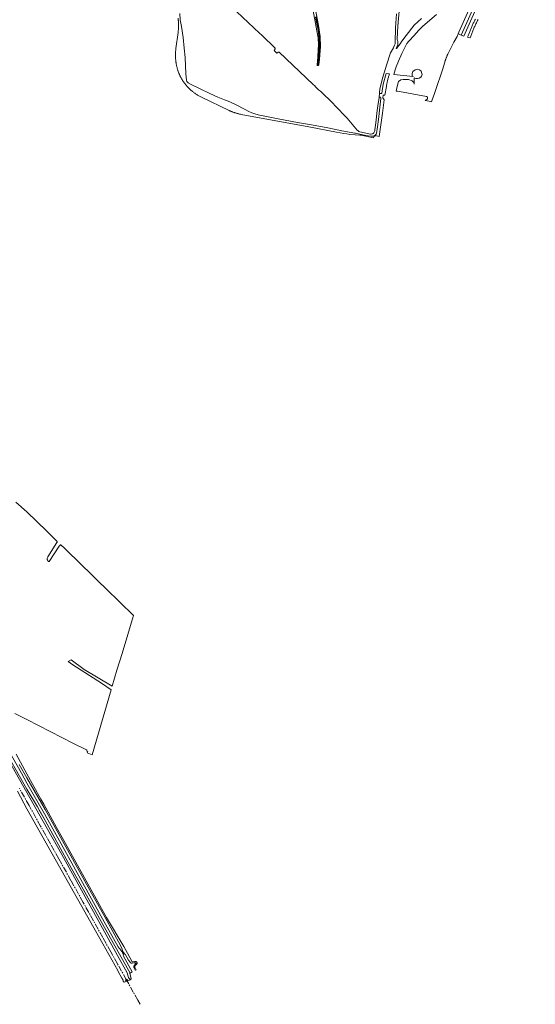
# Model space of a CAD drawing. Extents: x 154222 to 160093, y 456746 to 462495.
# Tile 18 of 254: x 156491 to 157143, y 459474 to 460720. Entities that reach past the tile are written whole.
import ezdxf

# ---------------------------------------------------------------- set-up
doc = ezdxf.new("R2010")
doc.units = 0
doc.header["$LTSCALE"] = 0.75
doc.linetypes.add('AM-AS', pattern=[16, 10, -2, 2, -2])
for name, color, linetype, lineweight in [('B-XX-AM-AS_SPOOR-G', 252, 'AM-AS', 18), ('B-XX-GR-GRAS-GV', 252, 'CONTINUOUS', 13), ('B-XX-OG-TERREIN_CULTUURSCHEIDING-GV', 252, 'CONTINUOUS', 18), ('B-XX-OG-WATER_SLOOT-GV', 252, 'CONTINUOUS', 18), ('B-XX-VH-VERHARDING_ASFALT-GV', 252, 'CONTINUOUS', 18), ('B-XX-VH-VERHARDING_HALFVERHARDING-GV', 252, 'CONTINUOUS', 18)]:
    doc.layers.add(name, color=color, linetype=linetype, lineweight=lineweight)

msp = doc.modelspace()

# ---------------------------------------------------------------- linework, layer by layer
at = {"layer": 'B-XX-AM-AS_SPOOR-G'}
msp.add_lwpolyline([(156643.196, 459474.478), (156640.264, 459479.721), (156634.605, 459489.783), (156625.666, 459505.821), (156614.507, 459525.763), (156605.986, 459541.047), (156595.849, 459559.197), (156584.193, 459580.089), (156571.197, 459603.404), (156555.764, 459631.011), (156540.281, 459658.71), (156529.69, 459677.68), (156517.249, 459700.046), (156502.708, 459725.935), (156490.408, 459747.991)], dxfattribs=at)
at = {"layer": 'B-XX-GR-GRAS-GV'}
msp.add_lwpolyline([(156833.306, 460894.828), (156833.432, 460894.877), (156834.124, 460894.772), (156834.686, 460894.333), (156868.892, 460712.786), (156871.049, 460699.172), (156871.319, 460686.367), (156870.07, 460670.371), (156869.187, 460663.069), (156868.426, 460662.268), (156868.176, 460662.22), (156867.981, 460662.223), (156867.58, 460662.23), (156867.233, 460662.467), (156867.089, 460662.788), (156867.052, 460663.158), (156868.058, 460672.831), (156868.599, 460682.455), (156868.663, 460688.548), (156868.517, 460696.655), (156868.219, 460699.576), (156832.225, 460893.808), (156832.545, 460894.315), (156832.813, 460894.637)], close=True, dxfattribs=at)
for points in [[(156765.765, 460730.359), (156794.137, 460703.25), (156797.054, 460700.462), (156813.93, 460684.338), (156813.989, 460683.871), (156813.955, 460683.31), (156812.577, 460681.444), (156816.283, 460677.902), (156816.925, 460678.405), (156817.949, 460678.933), (156819.295, 460679.211), (156862.225, 460638.192), (156864.041, 460636.457), (156865.198, 460635.351), (156869.08, 460631.641), (156871.198, 460629.619), (156887.236, 460614.294), (156889.567, 460611.834), (156905.056, 460595.493), (156917.922, 460580.512), (156918.58, 460579.822), (156919.273, 460579.288), (156919.787, 460578.968), (156921.124, 460578.4), (156934.666, 460575.594), (156935.632, 460575.561), (156936.585, 460575.767), (156937.228, 460576.008), (156938.038, 460576.368), (156938.525, 460576.727), (156939.001, 460577.277), (156939.427, 460578.006), (156939.854, 460578.83), (156940.185, 460579.749), (156940.312, 460580.99), (156941.237, 460589.887), (156943.154, 460605.346), (156944.037, 460611.12), (156945.427, 460621.591), (156945.859, 460627.402), (156945.892, 460628.058), (156946.557, 460632.71), (156950.109, 460647.578), (156955.135, 460664.072), (156959.397, 460677.082), (156959.966, 460678.3), (156963.898, 460684.605), (156964.312, 460685.727), (156965.223, 460687.888), (156965.717, 460689.762), (156965.865, 460691.956), (156966.38, 460709.783), (156967.455, 460727.659)], [(156484.677, 459842.483), (156500, 459834.769), (156558.911, 459804.514), (156575.579, 459796.494), (156575.677, 459796.413), (156575.765, 459796.32), (156575.841, 459796.217), (156575.903, 459796.106), (156575.951, 459795.987), (156575.984, 459795.863), (156576.001, 459795.737), (156576.002, 459795.609), (156575.987, 459795.482), (156575.956, 459795.358), (156575.915, 459795.252), (156575.91, 459795.239), (156575.85, 459795.126), (156575.775, 459795.022), (156575.689, 459794.928), (156575.635, 459794.882), (156576.924, 459794.233), (156576.345, 459792.496), (156582.516, 459789.925), (156606.679, 459872.403), (156594.387, 459880.837), (156558.271, 459903.856), (156552.318, 459908.09), (156555.89, 459910.206), (156572.558, 459898.035), (156608.046, 459877.071), (156613.94, 459897.188), (156620.368, 459918.222), (156627.573, 459942.272), (156634.439, 459965.141), (156634.73, 459966.033), (156634.775, 459966.321), (156634.782, 459966.474), (156634.772, 459966.556), (156600.277, 460000), (156590.237, 460009.794), (156580.784, 460018.934), (156569.005, 460030.393), (156547.907, 460051.082), (156542.961, 460055.756), (156542.827, 460055.786), (156542.457, 460055.816), (156542.264, 460055.787), (156541.952, 460055.58), (156541.506, 460055.165), (156540.673, 460054.083), (156527.986, 460034.723), (156527.792, 460034.561), (156527.421, 460034.561), (156527.036, 460034.755), (156526.784, 460035.007), (156526.348, 460035.826), (156525.527, 460037.369), (156525.453, 460037.814), (156525.454, 460038.378), (156525.603, 460039.06), (156526.392, 460040.454), (156537.994, 460058.613), (156538.114, 460059.117), (156538.16, 460059.611), (156538.111, 460060.007), (156537.7, 460060.634), (156525.404, 460073.056), (156500, 460097.49), (156485.954, 460109.891)], [(156473.704, 459788.827), (156520.751, 459705.709), (156543.999, 459663.911), (156566.8, 459622.65), (156591.068, 459579.197), (156614.594, 459536.346), (156626.773, 459514.422), (156628.682, 459508.474), (156630.44, 459505.376), (156630.498, 459505.431), (156631.694, 459506.56), (156630.39, 459513.79), (156630.734, 459513.974), (156596.024, 459575.276), (156573.174, 459616.535), (156552.228, 459653.913), (156522.996, 459707.103), (156513.44, 459724.22), (156500, 459746.688), (156466.416, 459805.871)]]:
    msp.add_lwpolyline(points, dxfattribs=at)
at = {"layer": 'B-XX-OG-TERREIN_CULTUURSCHEIDING-GV'}
for points in [[(157017.983, 460726.862), (157000.853, 460712.169), (156995.232, 460706.368), (156989.791, 460700.329), (156983.149, 460693.047), (156980.644, 460689.92), (156974.495, 460677.434), (156970.002, 460667.925), (156967.049, 460660.555), (156965.779, 460656.586), (156964.217, 460651.039), (156988.636, 460648.245), (156987.532, 460649.387), (156987.242, 460652.114), (156988.397, 460654.81), (156991.057, 460656.926), (156994.571, 460657.667), (156996.762, 460656.912), (156998.801, 460654.976), (156999.705, 460652.262), (156999.83, 460650.725), (156999.318, 460648.984), (156998.344, 460647.559), (156996.249, 460646.265), (156994.266, 460645.824), (156992.132, 460645.845), (156990.093, 460646.86), (156989.989, 460638.759), (156989.727, 460640.459), (156987.25, 460642.671), (156982.868, 460644.367), (156976.033, 460644.673), (156972.873, 460644.01), (156970.075, 460642.085), (156967.468, 460632.412), (156966.998, 460629.782), (156968.906, 460629.746), (156971.507, 460629.397), (157005.627, 460623.164), (157006.56, 460622.213), (157006.729, 460621.689), (157006.851, 460620.831), (157006.788, 460620.134), (157006.782, 460620.068), (157005.759, 460619.325), (157003.944, 460618.089), (157010.822, 460616.648), (157011.951, 460616.414), (157013.135, 460620.019), (157015.06, 460625.522), (157019.168, 460637.149), (157023.831, 460650.58), (157025.817, 460656.717), (157027.452, 460662.216), (157029.189, 460668.058), (157029.316, 460668.529), (157029.477, 460669.099), (157029.646, 460669.667), (157029.822, 460670.232), (157030.006, 460670.795), (157030.198, 460671.356), (157030.397, 460671.914), (157030.604, 460672.469), (157030.818, 460673.021), (157031.04, 460673.571), (157031.269, 460674.117), (157031.505, 460674.66), (157031.749, 460675.2), (157032, 460675.736), (157032.258, 460676.269), (157032.523, 460676.799), (157032.796, 460677.325), (157040.206, 460691.598), (157044.111, 460699.121), (157045.534, 460702.422), (157046.449, 460704.547), (157066.657, 460750)], [(156972.47, 460750.973), (156969.115, 460712.021), (156968.344, 460696.042), (156968.395, 460695.1), (156968.72, 460693.909), (156969.129, 460692.861), (156969.408, 460691.324), (156969.412, 460690.203), (156969.225, 460689.022), (156968.445, 460686.826), (156967.001, 460683.637), (156967.65, 460683.985), (156972.134, 460689.885), (156974.419, 460692.996), (156979.599, 460700.05), (156989.688, 460713.338), (156999.121, 460721.892)], [(156691.214, 460721.989), (156691.436, 460720.091), (156691.508, 460719.352), (156691.572, 460718.612), (156691.627, 460717.872), (156691.675, 460717.131), (156691.715, 460716.389), (156691.747, 460715.647), (156691.771, 460714.905), (156691.787, 460714.163), (156691.795, 460713.42), (156691.795, 460712.678), (156691.786, 460711.935), (156691.77, 460711.193), (156691.746, 460710.451), (156691.714, 460709.709), (156691.674, 460708.967), (156691.626, 460708.226), (156691.57, 460707.486), (156691.506, 460706.746), (156691.434, 460706.007), (156691.354, 460705.269), (156691.266, 460704.532), (156691.181, 460703.877), (156691.173, 460703.815), (156688.507, 460683.715), (156688.498, 460683.652), (156688.462, 460683.387), (156688.372, 460682.691), (156688.291, 460681.993), (156688.217, 460681.295), (156688.152, 460680.596), (156688.094, 460679.896), (156688.044, 460679.196), (156688.003, 460678.495), (156687.969, 460677.793), (156687.943, 460677.091), (156687.926, 460676.389), (156687.916, 460675.687), (156687.914, 460674.985), (156687.921, 460674.283), (156687.935, 460673.581), (156687.957, 460672.879), (156687.987, 460672.177), (156688.026, 460671.476), (156688.072, 460670.776), (156688.126, 460670.076), (156688.188, 460669.376), (156688.259, 460668.677), (156688.337, 460667.979), (156688.423, 460667.282), (156688.517, 460666.587), (156688.619, 460665.892), (156688.729, 460665.198), (156688.846, 460664.506), (156688.972, 460663.815), (156689.106, 460663.126), (156689.247, 460662.438), (156689.396, 460661.752), (156689.553, 460661.067), (156689.718, 460660.385), (156689.89, 460659.704), (156690.07, 460659.025), (156690.258, 460658.349), (156690.454, 460657.674), (156690.657, 460657.002), (156690.868, 460656.332), (156691.087, 460655.665), (156691.232, 460655.235), (156691.453, 460654.604), (156691.681, 460653.975), (156691.916, 460653.35), (156692.159, 460652.727), (156692.409, 460652.107), (156692.667, 460651.491), (156692.932, 460650.877), (156693.205, 460650.267), (156693.484, 460649.66), (156693.771, 460649.056), (156694.065, 460648.456), (156694.367, 460647.859), (156694.675, 460647.266), (156694.99, 460646.677), (156695.313, 460646.091), (156695.643, 460645.51), (156695.979, 460644.932), (156696.322, 460644.359), (156696.672, 460643.789), (156697.03, 460643.224), (156697.393, 460642.663), (156697.764, 460642.107), (156698.141, 460641.555), (156698.524, 460641.008), (156698.914, 460640.465), (156699.311, 460639.927), (156699.714, 460639.394), (156700.123, 460638.865), (156700.539, 460638.342), (156700.961, 460637.823), (156701.389, 460637.31), (156701.823, 460636.802), (156702.263, 460636.299), (156702.709, 460635.801), (156703.162, 460635.309), (156703.62, 460634.822), (156704.084, 460634.341), (156704.553, 460633.865), (156704.951, 460633.465), (156705.661, 460632.77), (156706.381, 460632.087), (156707.112, 460631.416), (156707.854, 460630.756), (156708.606, 460630.109), (156709.369, 460629.474), (156710.142, 460628.851), (156710.925, 460628.241), (156711.717, 460627.643), (156712.519, 460627.058), (156713.331, 460626.487), (156714.151, 460625.928), (156714.981, 460625.383), (156715.819, 460624.851), (156720.835, 460622.244), (156755.925, 460605.211), (156756.032, 460605.159), (156756.341, 460605.021), (156757.016, 460604.725), (156757.694, 460604.437), (156758.375, 460604.157), (156759.059, 460603.883), (156759.746, 460603.617), (156760.436, 460603.359), (156761.129, 460603.108), (156761.824, 460602.865), (156762.522, 460602.629), (156763.223, 460602.401), (156763.926, 460602.181), (156764.631, 460601.968), (156765.338, 460601.763), (156766.048, 460601.565), (156766.76, 460601.375), (156767.474, 460601.193), (156768.189, 460601.019), (156768.907, 460600.853), (156769.626, 460600.694), (156770.347, 460600.543), (156771.07, 460600.4), (156856.67, 460584.49), (156891.76, 460577.95), (156900.87, 460576.22), (156904.595, 460575.615), (156908.34, 460575.15), (156915.14, 460574.7), (156921.016, 460574.174), (156922.834, 460574.012), (156930.327, 460572.572), (156938.448, 460570.965), (156938.715, 460572.395), (156940.121, 460572.103), (156940.597, 460573.889), (156945.525, 460572.563), (156949.88, 460601.76), (156952.12, 460618.7), (156950.09, 460621.3), (156950.71, 460624.94), (156952.87, 460624.74), (156954.738, 460635.525), (156954.906, 460636.518), (156955.081, 460637.51), (156955.264, 460638.5), (156955.456, 460639.489), (156955.655, 460640.476), (156955.862, 460641.462), (156956.076, 460642.446), (156956.299, 460643.428), (156956.529, 460644.408), (156956.767, 460645.387), (156957.013, 460646.364), (156957.267, 460647.338), (156957.528, 460648.311), (156957.797, 460649.281), (156958.074, 460650.25), (156958.359, 460651.216), (156958.503, 460651.693), (156954.53, 460652.147), (156950.717, 460638.767), (156948.882, 460627.374), (156948.626, 460627.054), (156948.269, 460626.85), (156947.78, 460626.729), (156947.327, 460626.719), (156947.148, 460626.715), (156946.516, 460626.796), (156946.098, 460627.081), (156945.859, 460627.402), (156945.427, 460621.591), (156945.831, 460621.998), (156946.26, 460622.106), (156946.819, 460622.052), (156947.095, 460622.026), (156947.562, 460621.455), (156947.6, 460620.716), (156946.539, 460609.445), (156944.825, 460594.023), (156943.636, 460584.697), (156942.221, 460576.216), (156941.628, 460575.188), (156941.046, 460574.507), (156940.023, 460573.716), (156938.857, 460573.152), (156937.642, 460572.838), (156936.247, 460572.834), (156934.911, 460572.83), (156928.624, 460573.906), (156915.715, 460576.654), (156914.993, 460576.784), (156898.332, 460579.781), (156880.532, 460583.217), (156860.012, 460587.145), (156842.403, 460590.319), (156817.874, 460594.937), (156800.885, 460598.03), (156794.431, 460599.273), (156789.407, 460600.544), (156784.632, 460602.21), (156780.931, 460603.879), (156775.15, 460606.937), (156764.699, 460612.483), (156756.806, 460616.213), (156749.941, 460618.921), (156741.621, 460622.137), (156731.602, 460626.838), (156719.171, 460632.7), (156707.926, 460638.102), (156704.046, 460640.228), (156702.406, 460642.021), (156701.818, 460643.92), (156701.031, 460651.619), (156700.193, 460672.228), (156699.106, 460684.072), (156697.668, 460697.794), (156695.454, 460711.777), (156694.039, 460720.174), (156693.358, 460728.041)]]:
    msp.add_lwpolyline(points, dxfattribs=at)
at = {"layer": 'B-XX-OG-WATER_SLOOT-GV'}
for points in [[(156832.225, 460893.808), (156868.219, 460699.576), (156868.517, 460696.655), (156868.663, 460688.548), (156868.599, 460682.455), (156868.058, 460672.831), (156867.052, 460663.158), (156867.089, 460662.788), (156867.233, 460662.467), (156867.58, 460662.23), (156867.981, 460662.223), (156868.047, 460662.609), (156867.967, 460662.616), (156867.788, 460662.734), (156867.801, 460662.983), (156868.258, 460665.583), (156868.512, 460667.981), (156868.901, 460673.157), (156869.172, 460677.676), (156869.56, 460683.258), (156869.628, 460687.824), (156869.834, 460694.073), (156869.612, 460696.647), (156869.41, 460699.949), (156868.766, 460703.763), (156867.89, 460709.018), (156867.187, 460712.712), (156866.035, 460718.586), (156865.054, 460723.472)], [(156865.884, 460724.073), (156867.545, 460715.41), (156868.833, 460708.046), (156869.705, 460703.744), (156870.156, 460700.729), (156870.441, 460697.38), (156870.673, 460692.146), (156870.484, 460684.324), (156870.077, 460677.372), (156869.189, 460668.236), (156868.645, 460662.952), (156868.36, 460662.581), (156868.047, 460662.609), (156867.981, 460662.223), (156868.176, 460662.22), (156868.426, 460662.268), (156869.187, 460663.069), (156870.07, 460670.371), (156871.319, 460686.367), (156871.049, 460699.172), (156868.892, 460712.786), (156834.686, 460894.333)], [(156865.054, 460723.472), (156866.035, 460718.586), (156867.187, 460712.712), (156867.89, 460709.018), (156868.766, 460703.763), (156869.41, 460699.949), (156869.612, 460696.647), (156869.834, 460694.073), (156869.628, 460687.824), (156869.56, 460683.258), (156869.172, 460677.676), (156868.901, 460673.157), (156868.512, 460667.981), (156868.258, 460665.583), (156867.801, 460662.983), (156867.788, 460662.734), (156867.967, 460662.616), (156868.047, 460662.609), (156868.36, 460662.581), (156868.645, 460662.952), (156869.189, 460668.236), (156870.077, 460677.372), (156870.484, 460684.324), (156870.673, 460692.146), (156870.441, 460697.38), (156870.156, 460700.729), (156869.705, 460703.744), (156868.833, 460708.046), (156867.545, 460715.41), (156865.884, 460724.073)], [(156466.416, 459805.871), (156500, 459746.688), (156513.44, 459724.22), (156515.273, 459721.156), (156522.996, 459707.103), (156552.228, 459653.913), (156573.174, 459616.535), (156596.024, 459575.276), (156630.734, 459513.974), (156632.02, 459514.66), (156631.92, 459514.84), (156633.261, 459515.583), (156622.264, 459535.194), (156621.685, 459536.959), (156621.688, 459537.049), (156621.708, 459537.105), (156621.734, 459537.161), (156621.84, 459537.308), (156622.261, 459537.53), (156622.347, 459537.63), (156622.353, 459537.749), (156622.339, 459537.869), (156622.033, 459538.638), (156621.794, 459538.499), (156622.27, 459537.65), (156622.14, 459537.58), (156621.679, 459538.437), (156621.23, 459539.27), (156620.982, 459539.69), (156620.42, 459540.64), (156620.55, 459540.72), (156621.109, 459539.723), (156621.33, 459539.328), (156621.563, 459539.462), (156621.515, 459539.545), (156620.942, 459540.3), (156620.49, 459540.896), (156620.359, 459540.985), (156620.043, 459541.094), (156619.959, 459541.153), (156617.456, 459544.82), (156616.896, 459545.516), (156615.496, 459547.302), (156595.71, 459582.764), (156563.573, 459640.797), (156541.414, 459681.123), (156522.32, 459715.505), (156500, 459754.41), (156493.08, 459766.98), (156476.875, 459796.075)], [(156476.875, 459796.075), (156493.08, 459766.98), (156500, 459754.41), (156522.32, 459715.505), (156541.414, 459681.123), (156563.573, 459640.797), (156595.71, 459582.764), (156615.496, 459547.302), (156616.896, 459545.516), (156617.456, 459544.82), (156619.959, 459541.153), (156620.043, 459541.094), (156620.359, 459540.985), (156620.49, 459540.896), (156620.942, 459540.3), (156621.515, 459539.545), (156621.563, 459539.462), (156622.133, 459539.792), (156621.831, 459540.381), (156621.458, 459540.977), (156621.125, 459541.998), (156620.397, 459544.19), (156618.541, 459549.03), (156599.075, 459584.297), (156579.513, 459618.998), (156523.093, 459721.04), (156500, 459761.223), (156490.325, 459778.021)], [(156490.325, 459778.021), (156500, 459761.223), (156523.093, 459721.04), (156579.513, 459618.998), (156599.075, 459584.297), (156618.541, 459549.03), (156620.397, 459544.19), (156621.125, 459541.998), (156621.458, 459540.977), (156621.831, 459540.381), (156622.133, 459539.792), (156622.219, 459539.842), (156621.96, 459540.305), (156621.43, 459541.25), (156621.56, 459541.33), (156622.087, 459540.419), (156622.37, 459539.93), (156622.83, 459539.1), (156622.907, 459538.955), (156623.28, 459538.25), (156623.15, 459538.18), (156622.683, 459539.014), (156622.565, 459538.945), (156622.643, 459538.791), (156622.922, 459538.195), (156622.986, 459538.08), (156623.036, 459538.03), (156623.095, 459538.01), (156623.97, 459538.131), (156624.047, 459538.112), (156624.082, 459538.093), (156624.116, 459538.051), (156628.596, 459530.242), (156630.57, 459527.616), (156630.876, 459527.144), (156631.276, 459526.785), (156631.623, 459526.586), (156632.122, 459526.439), (156633.18, 459526.442), (156634.785, 459526.743), (156634.742, 459526.848), (156635.725, 459527.233), (156635.841, 459526.941), (156636.99, 459527.041), (156637.222, 459527.057), (156637.389, 459527.004), (156637.507, 459526.92), (156637.616, 459526.718), (156637.68, 459526.453), (156637.697, 459526.244), (156637.671, 459525.991), (156637.51, 459525.764), (156636.615, 459524.987), (156636.894, 459524.282), (156635.91, 459523.954), (156635.831, 459524.148), (156635.474, 459523.595), (156635.255, 459522.659), (156635.331, 459521.627), (156635.752, 459520.226), (156637.012, 459517.631), (156637.12, 459517.69), (156637.21, 459517.52), (156638.228, 459518.05), (156636.849, 459520.454), (156636.803, 459520.529), (156636.702, 459520.717), (156636.615, 459520.912), (156636.543, 459521.113), (156636.486, 459521.318), (156636.445, 459521.528), (156636.42, 459521.74), (156636.411, 459521.953), (156636.414, 459522.057), (156636.417, 459522.166), (156636.44, 459522.378), (156636.478, 459522.588), (156636.532, 459522.794), (156636.601, 459522.996), (156636.685, 459523.192), (156636.784, 459523.381), (156636.896, 459523.563), (156637.022, 459523.735), (156637.161, 459523.898), (156638.609, 459524.983), (156638.616, 459524.988), (156638.754, 459525.106), (156638.88, 459525.236), (156638.995, 459525.376), (156639.098, 459525.525), (156639.186, 459525.683), (156639.26, 459525.848), (156639.32, 459526.019), (156639.364, 459526.195), (156639.392, 459526.374), (156639.405, 459526.554), (156639.402, 459526.735), (156639.382, 459526.915), (156639.347, 459527.093), (156639.296, 459527.266), (156639.23, 459527.435), (156639.15, 459527.597), (156639.055, 459527.752), (156638.947, 459527.897), (156638.827, 459528.033), (156638.695, 459528.157), (156638.553, 459528.27), (156638.402, 459528.369), (156638.242, 459528.455), (156638.075, 459528.526), (156637.903, 459528.583), (156637.726, 459528.624), (156637.547, 459528.649), (156637.365, 459528.659), (156637.184, 459528.652), (156637.004, 459528.63), (156636.827, 459528.592), (156636.653, 459528.538), (156636.485, 459528.47), (156634.002, 459528.169), (156633.338, 459528.413), (156627.243, 459539.334), (156625.164, 459543.058), (156622.68, 459547.51), (156600.855, 459584.34), (156544.458, 459685.734), (156537.603, 459698.084), (156521.252, 459727.542), (156517.707, 459733.944), (156508.817, 459750), (156500, 459766.039), (156486.232, 459791.084)]]:
    msp.add_lwpolyline(points, dxfattribs=at)
at = {"layer": 'B-XX-VH-VERHARDING_ASFALT-GV'}
msp.add_lwpolyline([(157143.144, 460940.455), (157139.354, 460941.39), (157127.092, 460904.335), (157113.317, 460865.736), (157103.648, 460840.367), (157094.408, 460816.751), (157086.235, 460796.868), (157080.139, 460782.178), (157066.657, 460750), (157046.449, 460704.547), (157045.534, 460702.422), (157045.775, 460702.293), (157049.208, 460700.818), (157071.184, 460749.977), (157075.558, 460761.247), (157087.512, 460789.665), (157099.094, 460818.237), (157110.301, 460846.958), (157121.132, 460875.823), (157126.827, 460891.915), (157132.394, 460908.052), (157137.833, 460924.232)], close=True, dxfattribs=at)
for points in [[(157071.184, 460749.977), (157049.208, 460700.818), (157052.929, 460699.22), (157075.225, 460750)], [(157067.293, 460720.84), (157066.766, 460719.823), (157066.246, 460718.801), (157065.733, 460717.777), (157065.227, 460716.748), (157064.729, 460715.716), (157064.237, 460714.681), (157063.753, 460713.642), (157063.276, 460712.6), (157062.807, 460711.555), (157062.345, 460710.506), (157061.89, 460709.455), (157061.442, 460708.4), (157061.002, 460707.342), (157060.569, 460706.281), (157060.144, 460705.216), (157059.726, 460704.15), (157059.315, 460703.08), (157058.913, 460702.007), (157058.517, 460700.931), (157058.129, 460699.853), (157057.749, 460698.772), (157057.511, 460698.084), (157060.688, 460697.343), (157061.014, 460698.249), (157061.43, 460699.386), (157061.854, 460700.521), (157062.286, 460701.652), (157062.725, 460702.781), (157063.171, 460703.907), (157063.625, 460705.03), (157064.086, 460706.15), (157064.555, 460707.266), (157065.031, 460708.38), (157065.514, 460709.49), (157066.005, 460710.598), (157066.503, 460711.702), (157067.008, 460712.802), (157067.52, 460713.9), (157068.04, 460714.994), (157068.567, 460716.084), (157069.101, 460717.171), (157069.642, 460718.254), (157070.191, 460719.334), (157070.746, 460720.41)]]:
    msp.add_lwpolyline(points, dxfattribs=at)
at = {"layer": 'B-XX-VH-VERHARDING_HALFVERHARDING-GV'}
msp.add_lwpolyline([(156487.935, 459744.037), (156499.999, 459721.762), (156596, 459551.11), (156614.915, 459517.2), (156615.522, 459515.949), (156620.111, 459507.739), (156621.14, 459505.803), (156621.952, 459503.847), (156622.54, 459502.939), (156622.999, 459502.501), (156623.043, 459502.458), (156625.693, 459503.532), (156624.818, 459505.106), (156626.755, 459506.145), (156627.763, 459504.328), (156630.44, 459505.376), (156628.682, 459508.474), (156626.773, 459514.422), (156614.594, 459536.346), (156591.068, 459579.197), (156566.8, 459622.65), (156543.999, 459663.911), (156520.751, 459705.709), (156473.704, 459788.827)], dxfattribs=at)

doc.saveas('drawing.dxf')
